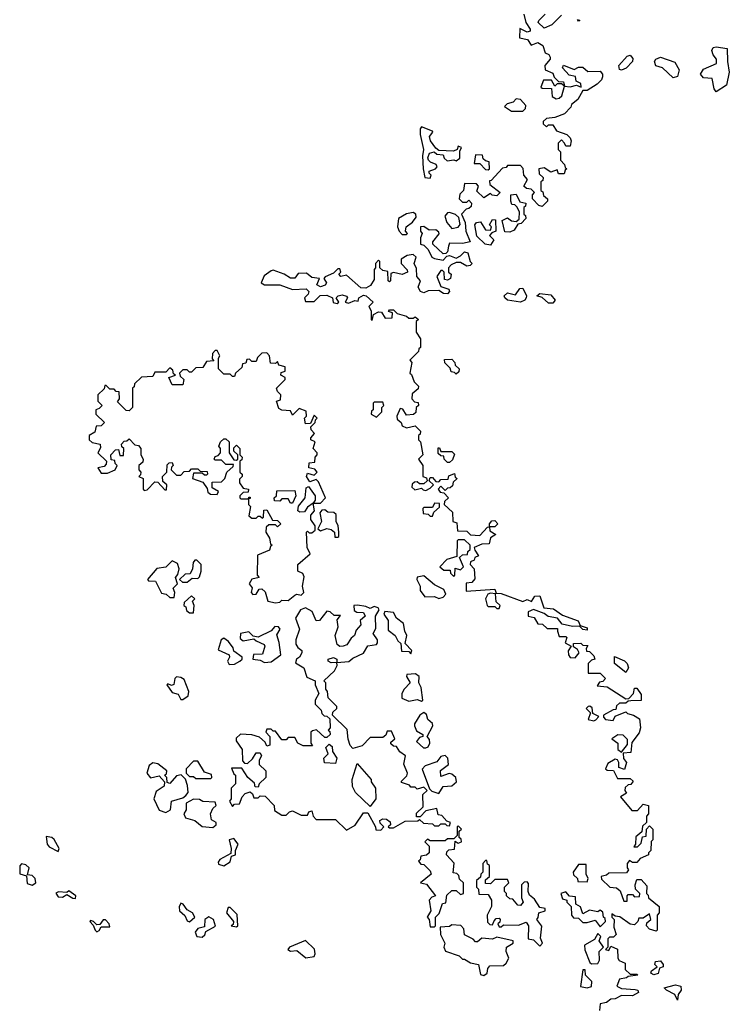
# Model space of a CAD drawing. Extents: x 1985742 to 2252716, y 78271 to 266492.
# Tile 193 of 250: x 2175776 to 2179076, y 167660 to 172239. Entities that reach past the tile are written whole.
import ezdxf

# ---------------------------------------------------------------- set-up
doc = ezdxf.new("R2010")
doc.units = 0

msp = doc.modelspace()

# ---------------------------------------------------------------- linework, layer by layer
at = {"layer": '0CON10XD'}
for points in [[(2178120, 172265), (2178130, 172225), (2178150, 172195), (2178150, 172185), (2178135, 172180), (2178101.7, 172198.3), (2178100, 172155), (2178136.7, 172146.7), (2178155, 172120), (2178185, 172132.5), (2178209.3, 172119.3), (2178220, 172085), (2178236.7, 172076.7), (2178242.5, 172065), (2178242.5, 172055), (2178217.5, 172025), (2178220, 172005), (2178255, 171990), (2178261.7, 171971.7), (2178281.7, 171951.7), (2178305, 171950), (2178310, 171930), (2178335, 171926.7), (2178365, 171934), (2178387.5, 171925), (2178385, 171942.5), (2178363, 171953), (2178360, 171975), (2178330.7, 171980.7), (2178300, 172015), (2178305, 172027.5), (2178355, 172007.5), (2178375, 172017.5), (2178395, 172017.5), (2178417.5, 171997.5), (2178475, 172000), (2178486.7, 171985), (2178486.4, 171973.6), (2178480.7, 171959.3), (2178460.7, 171939.3), (2178415, 171908.8), (2178395, 171910), (2178372, 171868), (2178342.5, 171845), (2178338.3, 171831.7), (2178308.8, 171801.2), (2178265, 171783.3), (2178225, 171780), (2178210, 171765), (2178210, 171755), (2178225, 171740), (2178235, 171750), (2178255, 171750), (2178271.7, 171721.7), (2178320, 171705), (2178335, 171690), (2178340, 171675), (2178335, 171650), (2178315, 171650), (2178310, 171665), (2178295, 171680), (2178280, 171665), (2178280, 171635), (2178290, 171625), (2178290, 171585), (2178310, 171565), (2178311.7, 171551.7), (2178320, 171545), (2178311.7, 171538.3), (2178308.3, 171521.7), (2178281.7, 171521.7), (2178275, 171540), (2178245, 171530), (2178215, 171550), (2178190, 171545), (2178191.7, 171521.7), (2178210, 171505), (2178208.3, 171491.7), (2178200, 171485), (2178200, 171445), (2178208.3, 171438.3), (2178211.7, 171421.7), (2178230, 171405), (2178230, 171395), (2178205, 171370), (2178190, 171375), (2178160, 171405), (2178160, 171425), (2178170, 171435), (2178155, 171450), (2178133, 171453), (2178120, 171465), (2178137.5, 171495), (2178120, 171515), (2178117, 171547), (2178105, 171560), (2178045, 171560), (2178038.3, 171551.7), (2178021.7, 171548.3), (2177968.3, 171491.7), (2177960, 171490), (2177961.7, 171471.7), (2178010, 171435), (2177995, 171420), (2177973, 171423), (2177965, 171430), (2177935, 171410), (2177901.7, 171441.7), (2177910, 171465), (2177900, 171475), (2177845, 171477.5), (2177840, 171445), (2177823, 171427), (2177820, 171405), (2177835, 171390), (2177855, 171390), (2177865, 171400), (2177877.5, 171385), (2177875, 171370), (2177865, 171360), (2177851.7, 171358.3), (2177830, 171335), (2177846.7, 171295), (2177850, 171255), (2177870, 171205), (2177835, 171197.5), (2177775, 171200), (2177770, 171185), (2177765, 171160), (2177758.3, 171151.7), (2177745, 171150), (2177697.5, 171195), (2177697.5, 171205), (2177727, 171243), (2177725, 171250), (2177711.7, 171261.7), (2177680.7, 171260.7), (2177655, 171277.5), (2177640, 171275), (2177640, 171255), (2177647.5, 171245), (2177640, 171225), (2177640, 171195), (2177655, 171190), (2177675, 171170), (2177692.5, 171135), (2177705, 171127.5), (2177745, 171120), (2177761.7, 171138.3), (2177775, 171142.5), (2177805, 171130), (2177825, 171140), (2177845, 171160), (2177860, 171155), (2177870, 171115), (2177880, 171105), (2177870, 171095), (2177855, 171092.5), (2177825, 171110), (2177805, 171110), (2177781.7, 171098.3), (2177770, 171085), (2177770, 171065), (2177782.5, 171055), (2177780, 171035), (2177765, 171027.5), (2177750.7, 171030.7), (2177750, 171065), (2177741.7, 171071.7), (2177735, 171072.5), (2177716.2, 171045), (2177735, 170997.5), (2177771.2, 170985), (2177774.2, 170975), (2177765, 170963.3), (2177746.7, 170965), (2177725, 170978.8), (2177675, 170977.5), (2177655, 170968.6), (2177639.2, 170975), (2177629.2, 170995), (2177640, 171025), (2177623.3, 171045), (2177621.7, 171081.7), (2177610, 171105), (2177620, 171135), (2177605, 171147.5), (2177578.3, 171141.7), (2177550, 171125), (2177550, 171105), (2177577.5, 171075), (2177580, 171065), (2177555, 171053.3), (2177515, 171062.5), (2177501.7, 171058.3), (2177500, 171025), (2177495, 171020), (2177490, 171025), (2177488.3, 171068.3), (2177465, 171072.5), (2177450, 171085), (2177450, 171115), (2177445, 171120), (2177430, 171105), (2177430, 171085), (2177423.6, 171076.4), (2177425, 171030), (2177407.7, 171002.3), (2177385, 170990.8), (2177362.2, 170992.2), (2177295, 171050), (2177270, 171045), (2177260, 171055), (2177270, 171065), (2177265, 171080), (2177255, 171080), (2177235, 171060), (2177197, 171043), (2177190, 171035), (2177202.5, 171015), (2177195.8, 171004.2), (2177175, 170995.8), (2177158, 171005), (2177170, 171035), (2177135, 171040), (2177109.3, 171059.3), (2177071.7, 171058.3)], [(2178295, 172260), (2178250, 172215), (2178215, 172200), (2178187.5, 172225), (2178190, 172235), (2178220, 172265)], [(2178370, 172240), (2178380, 172235), (2178375, 172232.5), (2178370, 172240)], [(2178575, 172003.3), (2178565, 172007.5), (2178562.5, 172025), (2178600.3, 172069.7), (2178615, 172074), (2178627.6, 172057.6), (2178626, 172045), (2178596, 172014), (2178575, 172003.3)], [(2179015, 171903.3), (2179005, 171917.5), (2178996, 171965), (2178955, 171968.9), (2178941.9, 171985), (2178955, 172009.2), (2179016.7, 172035), (2179016.7, 172055), (2179000, 172075), (2178994.2, 172095), (2179001.2, 172108.8), (2179015, 172113.3), (2179066.2, 172105), (2179067.1, 172045), (2179075.5, 171995), (2179062.9, 171935), (2179015, 171903.3)], [(2178815, 171968.6), (2178765, 172014.2), (2178734.2, 172024.2), (2178728, 172045), (2178734.2, 172055.8), (2178755, 172064.2), (2178821.7, 172041.7), (2178842.5, 172005), (2178835, 171974.3), (2178815, 171968.6)], [(2178270.7, 171870.7), (2178285, 171873.8), (2178296.2, 171885), (2178310, 171930), (2178295, 171940), (2178275, 171940), (2178265, 171930), (2178248.3, 171958.3), (2178211.7, 171958.3), (2178200, 171925), (2178205, 171920), (2178248.3, 171918.3), (2178251.7, 171881.7), (2178270.7, 171870.7)], [(2178115, 171813.3), (2178127.5, 171825), (2178129.3, 171839.3), (2178105, 171867.5), (2178085, 171870), (2178070, 171855), (2178043, 171847), (2178030, 171835), (2178063.6, 171813.6), (2178115, 171813.3)], [(2177685, 171502.5), (2177690, 171515), (2177680, 171525), (2177680, 171535), (2177710, 171545), (2177717.5, 171555), (2177712.5, 171565), (2177685.5, 171575.5), (2177677.1, 171585), (2177674.2, 171595.8), (2177682.1, 171617.9), (2177703.8, 171623.8), (2177715, 171613.3), (2177745, 171610), (2177750, 171595), (2177763, 171583), (2177795, 171587.5), (2177805, 171582.5), (2177822.5, 171595), (2177822.5, 171627.5), (2177830, 171645), (2177815, 171650), (2177810, 171635), (2177793, 171627), (2177725, 171630), (2177710.7, 171640.7), (2177686.1, 171676.1), (2177681.2, 171695), (2177697.5, 171715), (2177695, 171720), (2177645, 171740), (2177638.3, 171731.7), (2177637.5, 171705), (2177653.3, 171635), (2177648.8, 171605), (2177652.5, 171545), (2177660, 171505), (2177685, 171502.5)], [(2177955, 171540), (2177960, 171545), (2177958.3, 171578.3), (2177941.7, 171581.7), (2177931.7, 171591.7), (2177928.3, 171608.3), (2177895, 171610), (2177890, 171570), (2177915, 171570), (2177941.7, 171541.7), (2177955, 171540)], [(2178055, 171250), (2178031.7, 171251.7), (2178020, 171305), (2178045, 171317.5), (2178063, 171303), (2178085, 171300), (2178098.3, 171311.7), (2178100, 171345), (2178088.3, 171368.3), (2178078.3, 171378.3), (2178065, 171380), (2178060, 171395), (2178060, 171425), (2178085, 171427.5), (2178101.7, 171391.7), (2178130, 171385), (2178128.3, 171371.7), (2178120, 171365), (2178120, 171335), (2178128.3, 171328.3), (2178130, 171315), (2178108.3, 171291.7), (2178091.7, 171288.3), (2178075, 171260), (2178055, 171250)], [(2177575, 171240), (2177580, 171245), (2177570, 171255), (2177572.5, 171275), (2177603, 171297), (2177619.3, 171320.7), (2177617.5, 171335), (2177605, 171342.5), (2177575, 171336.7), (2177537.5, 171315), (2177532.5, 171275), (2177540, 171255), (2177555, 171240), (2177575, 171240)], [(2177785, 171267.5), (2177815, 171273.3), (2177823.6, 171286.4), (2177818.3, 171318.3), (2177802.5, 171332.5), (2177775, 171342.5), (2177765, 171340), (2177752.5, 171325), (2177762.5, 171295), (2177785, 171267.5)], [(2177965, 171190), (2177940, 171195), (2177901.7, 171231.7), (2177892.5, 171285), (2177900, 171295), (2177918.3, 171298.3), (2177941.7, 171261.7), (2177965, 171260), (2177970, 171275), (2177960, 171285), (2177975, 171310), (2177988.3, 171308.3), (2177990, 171255), (2177971.7, 171248.3), (2177960, 171235), (2177980, 171215), (2177965, 171190)], [(2177071.7, 171058.3), (2177055, 171037.5), (2177035, 171036.7), (2177005.9, 171055.9), (2176955, 171073.8), (2176945, 171071.2), (2176912.5, 171047.5), (2176898.8, 171015), (2176915, 171006), (2176986.4, 171006.4), (2177045, 170983.3), (2177107.7, 170987.7), (2177121.2, 170975), (2177117.5, 170962.5), (2177100, 170945), (2177105, 170927.5), (2177145, 170927.5), (2177173.9, 170956.1), (2177205, 170957.5), (2177230, 170945), (2177233.6, 170923.6), (2177251.7, 170918.3), (2177260, 170925), (2177247.5, 170945), (2177257.5, 170955), (2177275, 170959.2), (2177295, 170952.5), (2177300, 170945), (2177290, 170925), (2177305, 170920), (2177335, 170932.5), (2177350, 170930), (2177353.3, 170945), (2177375, 170958), (2177386.7, 170955), (2177420, 170925), (2177400, 170905), (2177410, 170885), (2177410, 170845), (2177415, 170840), (2177421.7, 170868.3), (2177445, 170880), (2177458.3, 170878.3), (2177475, 170850), (2177508.3, 170851.7), (2177510, 170875), (2177491.7, 170881.7), (2177495, 170890), (2177515, 170890), (2177531.7, 170871.7), (2177575, 170860), (2177585, 170850), (2177605, 170850), (2177615, 170857.5), (2177630, 170845), (2177620, 170835), (2177620, 170785), (2177640, 170755), (2177640, 170715), (2177631.7, 170708.3), (2177630, 170695), (2177590, 170655), (2177600, 170645), (2177590, 170595), (2177598.3, 170588.3), (2177610, 170555), (2177630, 170535), (2177628.3, 170521.7), (2177601.7, 170498.3), (2177600, 170475), (2177611.7, 170461.7), (2177628.3, 170458.3), (2177630, 170445), (2177620, 170435), (2177618.3, 170411.7), (2177607, 170403), (2177575, 170400), (2177558.3, 170428.3), (2177545, 170430), (2177530, 170395), (2177531.7, 170381.7), (2177550, 170365), (2177555, 170350), (2177575, 170340), (2177615, 170350), (2177640, 170325), (2177638.3, 170311.7), (2177630, 170305), (2177630, 170285), (2177640, 170275), (2177650, 170215), (2177630, 170195), (2177650, 170165), (2177650, 170115), (2177668.3, 170108.3), (2177670, 170095), (2177655, 170080), (2177635, 170080), (2177625, 170090), (2177611.7, 170088.3), (2177601.7, 170078.3), (2177600, 170065), (2177613, 170053), (2177645, 170060), (2177651.7, 170051.7), (2177665, 170050), (2177685, 170060), (2177700, 170075), (2177680, 170095), (2177685, 170110), (2177695, 170110), (2177711.7, 170091.7), (2177725, 170090), (2177735, 170100), (2177768.3, 170101.7), (2177771.7, 170118.3), (2177798.3, 170128.3), (2177801.7, 170111.7), (2177810, 170105), (2177791.7, 170088.3), (2177788.3, 170071.7), (2177778.3, 170061.7), (2177765, 170060), (2177755, 170050), (2177735, 170070), (2177722.5, 170055), (2177731.7, 170041.7), (2177748.3, 170038.3), (2177770, 170015), (2177751.7, 169998.3), (2177750, 169985), (2177788.3, 169948.3), (2177790, 169905), (2177808.3, 169898.3), (2177811.7, 169861.7), (2177855, 169860), (2177873, 169843), (2177915, 169840), (2177951.7, 169878.3), (2177960, 169880), (2177960, 169895), (2177971.7, 169908.3), (2177985, 169910), (2178000, 169895), (2177985, 169880), (2177960, 169880), (2177961.7, 169861.7), (2177990, 169845), (2177965, 169830), (2177958.3, 169801.7), (2177925, 169800), (2177890, 169785), (2177891.7, 169771.7), (2177910, 169745), (2177891.7, 169738.3), (2177890, 169725), (2177871.7, 169718.3), (2177870, 169705), (2177890, 169685), (2177891.7, 169638.3), (2177878.3, 169621.7), (2177851.7, 169618.3), (2177851.7, 169581.7), (2177985, 169590), (2177991.7, 169571.7), (2178015, 169570), (2178115, 169533.3), (2178135, 169542.5), (2178156.4, 169533.6), (2178171.7, 169558.3), (2178195, 169560), (2178213.8, 169503.8), (2178258.8, 169498.8), (2178299.3, 169469.3), (2178373.6, 169443.6), (2178381.7, 169421.7), (2178415, 169410), (2178415, 169400), (2178395, 169403.3), (2178378.3, 169418.3), (2178346.4, 169416.4), (2178298.3, 169428.3), (2178276.2, 169456.2), (2178233, 169463), (2178215, 169476.7), (2178165, 169496.2), (2178140, 169485), (2178140, 169465), (2178168.3, 169458.3), (2178185, 169430), (2178207, 169427), (2178228.3, 169408.3), (2178277.5, 169407.5), (2178277.5, 169395), (2178285, 169370), (2178315, 169370), (2178320, 169365), (2178311.7, 169341.7), (2178340, 169325), (2178327, 169303), (2178327.5, 169285), (2178335, 169272.5), (2178358.3, 169271.7), (2178377.5, 169295), (2178369.3, 169309.3), (2178351.7, 169321.7), (2178351.7, 169338.3), (2178385, 169340), (2178395, 169330), (2178418.3, 169328.3), (2178410, 169315), (2178411.7, 169301.7), (2178425, 169300), (2178445, 169280), (2178450, 169265), (2178435, 169260), (2178420, 169245), (2178420, 169200), (2178475, 169200), (2178500, 169175), (2178488.3, 169161.7), (2178471.7, 169158.3), (2178461.7, 169141.7), (2178507, 169137), (2178595, 169080), (2178608.3, 169081.7), (2178630, 169105), (2178635, 169130), (2178645, 169130), (2178665, 169100), (2178665, 169072.5), (2178618.3, 169071.7), (2178605, 169070), (2178595, 169060), (2178565, 169060), (2178551.7, 169048.3), (2178548.3, 169031.7), (2178535, 169030), (2178490, 169005), (2178490, 168995), (2178500, 168985), (2178535, 168980), (2178545, 169000), (2178595, 169020), (2178601.7, 169011.7), (2178630, 169005), (2178658.3, 168988.3), (2178662.5, 168945), (2178657, 168923), (2178623, 168877), (2178618.3, 168831.7), (2178581.7, 168828.3), (2178583, 168803), (2178597.5, 168785), (2178588.3, 168751.7), (2178561.7, 168761.7), (2178562.5, 168785), (2178556.4, 168796.4), (2178545, 168800), (2178510.7, 168779.3), (2178500, 168755), (2178508.3, 168748.3), (2178536.7, 168746.7), (2178555, 168710), (2178615, 168710), (2178628.3, 168698.3), (2178618.3, 168681.7), (2178605, 168680), (2178591.7, 168668.3), (2178590, 168655), (2178598.3, 168641.7), (2178570, 168625), (2178621.7, 168561.7), (2178648.3, 168561.7), (2178675, 168590), (2178700, 168585), (2178700, 168545), (2178690, 168535), (2178690, 168505), (2178671.7, 168488.3), (2178668.3, 168461.7), (2178641.7, 168438.3), (2178640, 168405), (2178631.7, 168391.7), (2178648.3, 168391.7), (2178665, 168410), (2178671.7, 168438.3), (2178688.3, 168441.7), (2178690, 168475), (2178705, 168490), (2178720, 168475), (2178720, 168425), (2178712.5, 168417.5), (2178710, 168375), (2178700, 168365), (2178700, 168355), (2178661.7, 168338.3), (2178645, 168320), (2178625, 168320), (2178611.7, 168328.3), (2178600, 168315), (2178600, 168295), (2178607.5, 168285), (2178598.3, 168271.7), (2178515, 168270), (2178505, 168260), (2178480, 168255), (2178481.7, 168241.7), (2178520, 168205), (2178551.7, 168201.7), (2178568.3, 168188.3), (2178585, 168140), (2178600, 168140), (2178600, 168165), (2178605, 168170), (2178625, 168170), (2178635, 168160), (2178658.3, 168161.7), (2178660, 168175), (2178640, 168195), (2178637.5, 168215), (2178645, 168240), (2178665, 168240), (2178691.7, 168211.7), (2178690, 168175), (2178698.3, 168168.3), (2178700, 168155), (2178750, 168115), (2178750, 168085), (2178740, 168075), (2178740, 168005), (2178735, 168000), (2178705, 168010), (2178690, 168025), (2178691.7, 168038.3), (2178710, 168055), (2178705, 168080), (2178675, 168060), (2178655, 168060), (2178650, 168045), (2178635, 168030), (2178615, 168032.5), (2178567, 168067), (2178545, 168070), (2178530, 168080), (2178530, 168065), (2178540, 168055), (2178538.3, 168018.3), (2178550, 167985), (2178537, 167973), (2178518.3, 167971.7), (2178510, 167965), (2178510, 167925), (2178500, 167915), (2178515, 167910), (2178525, 167930), (2178556.4, 167916.4), (2178557.5, 167875), (2178563.3, 167863.3), (2178590.7, 167850.7), (2178591.2, 167821.2), (2178615, 167800), (2178645, 167800), (2178650, 167795), (2178605, 167790), (2178597, 167783), (2178565, 167777.5), (2178552.5, 167745), (2178574.2, 167734.2), (2178638.6, 167728.6), (2178650, 167725), (2178653.3, 167715), (2178625, 167699.4), (2178575, 167700.5), (2178545, 167685.7), (2178525, 167684), (2178505, 167668.8), (2178475, 167662.5), (2178471.7, 167631.7)], [(2178105, 170924.5), (2178045, 170934.4), (2178031.2, 170945), (2178028.8, 170955), (2178045, 170968.8), (2178080.8, 170959.2), (2178101.7, 170988.3), (2178115, 170990), (2178132.5, 170955), (2178131.4, 170945), (2178125, 170934.4), (2178105, 170924.5)], [(2178255, 170920.5), (2178235, 170920.9), (2178206.1, 170946.1), (2178180, 170955), (2178195, 170966.2), (2178245, 170960), (2178265.5, 170935), (2178255, 170920.5)], [(2176965, 169526.7), (2176985, 169530), (2176995, 169540), (2177025, 169537.5), (2177055, 169562.5), (2177065, 169567.5), (2177085, 169562.5), (2177097.5, 169575), (2177091.2, 169605), (2177098.3, 169648.3), (2177093, 169663), (2177070, 169675), (2177070, 169705), (2177127.5, 169755), (2177112.5, 169785), (2177110, 169855), (2177115, 169860), (2177122.5, 169852.5), (2177135, 169852.5), (2177150, 169865), (2177150, 169885), (2177130, 169915), (2177130, 169935), (2177147.5, 169955), (2177140, 169990), (2177115, 169972.5), (2177100, 169950), (2177078.3, 169948.3), (2177070, 169955), (2177073, 169977), (2177103.3, 170015), (2177108.3, 170061.7), (2177118.3, 170068.3), (2177150, 170025), (2177150, 170005), (2177140, 169990), (2177175, 169990), (2177197.5, 170015), (2177165, 170090), (2177155, 170100), (2177125, 170090), (2177110, 170115), (2177115, 170130), (2177145, 170120), (2177160, 170135), (2177148.3, 170148.3), (2177120, 170155), (2177121.7, 170178.3), (2177148.3, 170181.7), (2177150, 170205), (2177160, 170215), (2177160, 170225), (2177140, 170245), (2177150, 170275), (2177130, 170285), (2177130, 170295), (2177147.5, 170315), (2177131.7, 170331.7), (2177130, 170345), (2177150, 170365), (2177151.7, 170378.3), (2177160, 170385), (2177145, 170400), (2177128.3, 170361.7), (2177105, 170360), (2177100, 170385), (2177110, 170395), (2177108.3, 170418.3), (2177075, 170430), (2177045, 170400), (2177035, 170420), (2176995, 170422.5), (2176980.7, 170430.7), (2176970, 170465), (2176988.3, 170471.7), (2176990, 170495), (2176975, 170510), (2176970, 170525), (2177010, 170565), (2177010, 170575), (2176990, 170585), (2176991.7, 170598.3), (2177010, 170605), (2177010, 170625), (2176981.7, 170631.7), (2176975, 170650), (2176965, 170640), (2176941.7, 170641.7), (2176937.5, 170675), (2176925, 170690), (2176901.7, 170688.3), (2176881.7, 170668.3), (2176875, 170650), (2176855, 170650), (2176845, 170660), (2176831.7, 170658.3), (2176828.3, 170641.7), (2176811.7, 170638.3), (2176808.3, 170621.7), (2176780, 170595), (2176775, 170580), (2176765, 170580), (2176755, 170590), (2176725, 170590), (2176700, 170615), (2176700, 170665), (2176707.5, 170675), (2176695, 170700), (2176685, 170700), (2176673, 170687), (2176671.7, 170661.7), (2176678.3, 170651.7), (2176645, 170650), (2176628.3, 170621.7), (2176595, 170620), (2176575, 170600), (2176565, 170600), (2176555, 170610), (2176535, 170610), (2176520, 170595), (2176521.7, 170581.7), (2176540, 170565), (2176535, 170540), (2176485, 170540), (2176470, 170575), (2176500, 170585), (2176491.7, 170591.7), (2176488.3, 170608.3), (2176475, 170620), (2176455, 170600), (2176405, 170600), (2176395, 170580), (2176343, 170577), (2176310, 170545), (2176308.3, 170531.7), (2176300, 170525), (2176300, 170435), (2176285, 170420), (2176271.7, 170421.7), (2176231.7, 170461.7), (2176240, 170475), (2176238.3, 170508.3), (2176225, 170510), (2176215, 170520), (2176195, 170520), (2176178.3, 170538.3), (2176171.7, 170538.3), (2176168.3, 170521.7), (2176140, 170495), (2176140, 170465), (2176160, 170445), (2176145, 170430), (2176130, 170425), (2176130, 170405), (2176170, 170365), (2176155, 170350), (2176131.7, 170348.3), (2176125, 170320), (2176100, 170305), (2176100, 170285), (2176113, 170273), (2176150, 170265), (2176151.7, 170248.3), (2176140, 170225), (2176180, 170185), (2176178.3, 170171.7), (2176168.3, 170161.7), (2176140, 170155), (2176155, 170130), (2176185, 170130), (2176220, 170145), (2176230, 170165), (2176220, 170175), (2176218.3, 170188.3), (2176201.7, 170191.7), (2176200, 170215), (2176221.7, 170238.3), (2176235, 170240), (2176241.7, 170211.7), (2176258.3, 170211.7), (2176260, 170245), (2176251.7, 170251.7), (2176250, 170265), (2176261.7, 170278.3), (2176275, 170280), (2176285, 170290), (2176311.7, 170261.7), (2176328.3, 170258.3), (2176340, 170245), (2176340, 170215), (2176350, 170195), (2176348.3, 170181.7), (2176330, 170165), (2176330, 170145), (2176340, 170135), (2176338.3, 170121.7), (2176330, 170115), (2176350, 170105), (2176350, 170055), (2176355, 170050), (2176368.3, 170051.7), (2176405, 170090), (2176418.3, 170088.3), (2176451.7, 170051.7), (2176458.3, 170051.7), (2176460, 170075), (2176441.7, 170091.7), (2176440, 170115), (2176460, 170135), (2176461.7, 170168.3), (2176471.7, 170178.3), (2176485, 170180), (2176490, 170165), (2176481.7, 170158.3), (2176480, 170145), (2176505, 170120), (2176525, 170120), (2176541.7, 170138.3), (2176565, 170140), (2176575, 170150), (2176605, 170150), (2176615, 170140), (2176648.3, 170138.3), (2176650, 170125), (2176645, 170120), (2176635, 170120), (2176625, 170130), (2176585, 170130), (2176580, 170105), (2176628.3, 170088.3), (2176648.3, 170058.3), (2176651.7, 170041.7), (2176663, 170033), (2176695, 170030), (2176700, 170045), (2176671.7, 170061.7), (2176671.7, 170088.3), (2176715, 170090), (2176730, 170105), (2176740, 170135), (2176768.3, 170161.7), (2176770, 170170), (2176735, 170170), (2176715, 170190), (2176685, 170190), (2176680, 170195), (2176685, 170207.5), (2176698.3, 170211.7), (2176710, 170225), (2176710, 170245), (2176702.5, 170255), (2176710, 170275), (2176725, 170290), (2176735, 170290), (2176750, 170275), (2176750, 170225), (2176771.7, 170191.7), (2176785, 170190), (2176790, 170195), (2176790, 170215), (2176771.7, 170231.7), (2176771.7, 170248.3), (2176785, 170260), (2176800, 170245), (2176800, 170215), (2176810, 170205), (2176808.3, 170191.7), (2176800, 170185), (2176800, 170135), (2176810, 170125), (2176810, 170115), (2176798.3, 170101.7), (2176797.5, 170085), (2176815, 170060), (2176840, 170055), (2176838.3, 170041.7), (2176815, 170040), (2176800, 170025), (2176800, 170015), (2176805, 170010), (2176840, 170010), (2176841.7, 170018.3), (2176848.3, 170018.3), (2176848.3, 170011.7), (2176840, 170010), (2176840, 169985), (2176850, 169975), (2176841.7, 169931.7), (2176855, 169920), (2176875, 169920), (2176885, 169930), (2176895, 169930), (2176905, 169920), (2176910, 169925), (2176911.7, 169958.3), (2176925, 169960), (2176951.7, 169911.7), (2176975, 169910), (2176990, 169895), (2176975, 169880), (2176965, 169890), (2176935, 169890), (2176921.7, 169878.3), (2176920, 169855), (2176937, 169827), (2176941.7, 169801.7), (2176950, 169795), (2176941.7, 169788.3), (2176938.3, 169771.7), (2176881.7, 169748.3), (2176880, 169655), (2176890, 169645), (2176855, 169637.5), (2176842.5, 169615), (2176857, 169597), (2176852.5, 169575), (2176860, 169565), (2176875, 169567.5), (2176890, 169590), (2176901.7, 169591.7), (2176918.3, 169578.3), (2176930, 169535), (2176965, 169526.7)], [(2177805, 170590), (2177798.3, 170598.3), (2177781.7, 170601.7), (2177778.3, 170618.3), (2177753, 170643), (2177751.7, 170658.3), (2177785, 170660), (2177800, 170645), (2177801.7, 170631.7), (2177820, 170615), (2177818.3, 170601.7), (2177805, 170590)], [(2177435, 170390), (2177460, 170415), (2177460, 170435), (2177470, 170445), (2177465, 170460), (2177425, 170460), (2177420, 170455), (2177420, 170425), (2177411.7, 170418.3), (2177410, 170405), (2177435, 170390)], [(2177775, 170180), (2177765, 170180), (2177750, 170195), (2177748.3, 170208.3), (2177735, 170210), (2177721.7, 170221.7), (2177721.7, 170248.3), (2177728.3, 170248.3), (2177735, 170230), (2177785, 170230), (2177798.3, 170218.3), (2177788.3, 170191.7), (2177775, 170180)], [(2177045, 169990), (2177035, 169990), (2177025, 170010), (2176995, 170010), (2176985, 170000), (2176961.7, 170001.7), (2176960, 170015), (2176970, 170025), (2176971.7, 170048.3), (2177055, 170050), (2177060, 170025), (2177045, 169990)], [(2177695, 169930), (2177701.7, 169948.3), (2177728.3, 169971.7), (2177728.3, 169988.3), (2177705, 169990), (2177695, 169970), (2177655, 169970), (2177650, 169965), (2177651.7, 169941.7), (2177675, 169940), (2177685, 169930), (2177695, 169930)], [(2177241.7, 169831.7), (2177255, 169832.5), (2177260, 169835), (2177260, 169855), (2177257.5, 169885), (2177247.5, 169905), (2177247, 169937), (2177237, 169947), (2177208.3, 169948.3), (2177195, 169960), (2177181.7, 169958.3), (2177172.5, 169945), (2177180, 169905), (2177161.7, 169871.7), (2177175, 169862.5), (2177205, 169872.5), (2177225, 169867.5), (2177240, 169855), (2177241.7, 169831.7)], [(2177795, 169650), (2177800, 169655), (2177801.7, 169688.3), (2177825, 169680), (2177840, 169695), (2177821.7, 169738.3), (2177835, 169750), (2177858.3, 169751.7), (2177860, 169765), (2177870, 169775), (2177870, 169795), (2177845, 169820), (2177815, 169820), (2177810, 169815), (2177808.3, 169741.7), (2177761.7, 169728.3), (2177730, 169695), (2177748.3, 169678.3), (2177778.3, 169678.3), (2177780, 169665), (2177795, 169650)], [(2176495, 169552.5), (2176497.5, 169575), (2176490, 169595), (2176510, 169615), (2176500, 169645), (2176511.7, 169658.3), (2176517.5, 169685), (2176509.3, 169709.3), (2176485, 169722.5), (2176455, 169692.5), (2176413.9, 169686.1), (2176370, 169635), (2176375, 169630), (2176408.3, 169628.3), (2176435, 169572.5), (2176457, 169567), (2176475, 169552.5), (2176495, 169552.5)], [(2176555, 169622.5), (2176578.3, 169641.7), (2176605, 169640), (2176611.7, 169648.3), (2176620, 169675), (2176620, 169705), (2176600, 169725), (2176590, 169725), (2176582.5, 169715), (2176580, 169685), (2176568.3, 169661.7), (2176545, 169660), (2176520, 169635), (2176533, 169623), (2176555, 169622.5)], [(2177725, 169547.5), (2177745, 169553.3), (2177757, 169567), (2177748.3, 169588.3), (2177705, 169610), (2177655, 169652.5), (2177623.6, 169646.4), (2177622.5, 169635), (2177637.5, 169605), (2177637.5, 169585), (2177660, 169555), (2177705, 169556.7), (2177725, 169547.5)], [(2176585, 169480), (2176587.5, 169515), (2176580, 169535), (2176590, 169545), (2176575, 169560), (2176541.7, 169528.3), (2176540, 169515), (2176548.3, 169508.3), (2176551.7, 169491.7), (2176565, 169480), (2176585, 169480)], [(2178005, 169500), (2178010, 169515), (2177991.7, 169531.7), (2177988.3, 169568.3), (2177965, 169572.5), (2177953.3, 169566.7), (2177942.5, 169545), (2177950, 169515), (2177955, 169510), (2177985, 169510), (2177995, 169500), (2178005, 169500)], [(2177455, 168470), (2177470, 168485), (2177451.7, 168501.7), (2177450, 168515), (2177465, 168522.5), (2177481.7, 168521.7), (2177498.3, 168508.3), (2177500, 168495), (2177490, 168485), (2177495, 168480), (2177515, 168480), (2177568.3, 168511.7), (2177627.5, 168512.5), (2177635, 168520), (2177653, 168503), (2177695, 168500), (2177705, 168490), (2177725, 168490), (2177735, 168500), (2177755, 168500), (2177761.7, 168491.7), (2177775, 168490), (2177780, 168505), (2177761.7, 168511.7), (2177738.3, 168538.3), (2177721.7, 168541.7), (2177715, 168570), (2177665, 168560), (2177638.3, 168531.7), (2177621.7, 168531.7), (2177621.7, 168548.3), (2177651.7, 168578.3), (2177650, 168635), (2177670, 168655), (2177655, 168670), (2177625, 168660), (2177615, 168670), (2177595, 168670), (2177588.3, 168678.3), (2177551.7, 168691.7), (2177551.7, 168698.3), (2177577, 168723), (2177580, 168735), (2177563, 168777), (2177570, 168815), (2177543.6, 168833.6), (2177528.3, 168858.3), (2177515, 168860), (2177501.7, 168871.7), (2177501.7, 168878.3), (2177520, 168895), (2177505, 168930), (2177485, 168930), (2177478.3, 168911.7), (2177465, 168900), (2177405, 168900), (2177368.3, 168861.7), (2177325, 168850), (2177313, 168863), (2177303, 168893), (2177298.3, 168938.3), (2177230, 169005), (2177231.7, 169018.3), (2177250, 169035), (2177250, 169045), (2177210, 169085), (2177207.5, 169115), (2177200, 169125), (2177200, 169155), (2177190, 169165), (2177239.3, 169210.7), (2177252.5, 169235), (2177250, 169250), (2177225, 169247.5), (2177210, 169255), (2177210, 169265), (2177235, 169272.5), (2177250, 169265), (2177250, 169250), (2177306.4, 169253.6), (2177325, 169270), (2177375, 169292.5), (2177395, 169327.5), (2177435, 169333.3), (2177439.3, 169340.7), (2177440, 169355), (2177420, 169385), (2177431.7, 169408.3), (2177430, 169465), (2177447.5, 169495), (2177443.6, 169503.6), (2177425, 169510), (2177405, 169500), (2177385, 169510), (2177346.4, 169516.4), (2177330, 169515), (2177331.7, 169491.7), (2177343.6, 169483.6), (2177375, 169482.5), (2177382.5, 169465), (2177360, 169445), (2177362.5, 169425), (2177340, 169400), (2177333.3, 169375), (2177317.1, 169362.9), (2177297.7, 169332.3), (2177280, 169325), (2177265, 169324), (2177252.7, 169332.7), (2177243.3, 169375), (2177257.5, 169415), (2177252.5, 169447.5), (2177268.3, 169468.3), (2177238.3, 169468.3), (2177220, 169485), (2177205, 169487.5), (2177170, 169445), (2177155, 169442.5), (2177136.4, 169486.4), (2177105, 169503.8), (2177082.5, 169495), (2177058.8, 169455), (2177076.7, 169405), (2177060, 169355), (2177060, 169335), (2177068.8, 169318.8), (2177087.5, 169305), (2177087.5, 169295), (2177077.5, 169275), (2177062.5, 169265), (2177058.3, 169248.3), (2177097.5, 169225), (2177111.7, 169181.7), (2177150, 169165), (2177150, 169145), (2177167.5, 169105), (2177150, 169075), (2177150, 169055), (2177178.3, 169028.3), (2177181.7, 169011.7), (2177191.7, 169001.7), (2177205, 169000), (2177218.3, 168988.3), (2177220, 168945), (2177210, 168935), (2177218.3, 168928.3), (2177220, 168915), (2177205, 168900), (2177195, 168900), (2177157, 168937), (2177138.3, 168931.7), (2177130, 168925), (2177130, 168875), (2177138.3, 168861.7), (2177095, 168862.5), (2177070, 168875), (2177055, 168900), (2177025, 168900), (2177015, 168890), (2176995, 168890), (2176965, 168930), (2176955, 168930), (2176945, 168940), (2176925, 168940), (2176920, 168925), (2176940, 168905), (2176940, 168865), (2176925, 168860), (2176918.3, 168878.3), (2176891.7, 168901.7), (2176855, 168912.5), (2176803, 168917), (2176783, 168897), (2176782.5, 168885), (2176810, 168845), (2176811.7, 168791.7), (2176821.7, 168781.7), (2176835, 168780), (2176858.3, 168801.7), (2176875, 168830), (2176895, 168830), (2176900, 168815), (2176890, 168795), (2176890, 168775), (2176920, 168745), (2176920, 168715), (2176890, 168685), (2176885, 168670), (2176871.7, 168671.7), (2176868.3, 168688.3), (2176837.5, 168715), (2176808.3, 168758.3), (2176761.7, 168758.3), (2176771.7, 168731.7), (2176780, 168725), (2176780, 168685), (2176760, 168665), (2176760, 168615), (2176752.5, 168605), (2176765, 168580), (2176775, 168590), (2176798.3, 168591.7), (2176810, 168625), (2176825, 168640), (2176847.5, 168647.5), (2176858.3, 168638.3), (2176865, 168620), (2176885, 168620), (2176895, 168630), (2176918.3, 168628.3), (2176960, 168585), (2176961.7, 168561.7), (2176995, 168540), (2177015, 168540), (2177030, 168555), (2177045, 168560), (2177085, 168540), (2177115, 168540), (2177120, 168555), (2177135, 168560), (2177140, 168535), (2177155, 168520), (2177245, 168520), (2177295, 168470), (2177336.4, 168493.6), (2177375, 168550), (2177395, 168550), (2177430, 168485), (2177431.7, 168471.7), (2177455, 168470)], [(2177595, 169290), (2177600, 169305), (2177568.3, 169338.3), (2177576.7, 169375), (2177566.7, 169395), (2177561.2, 169431.2), (2177527.5, 169455), (2177515, 169482.5), (2177473.3, 169486.7), (2177470, 169475), (2177490, 169445), (2177490, 169400), (2177522.5, 169375), (2177535, 169350), (2177548.3, 169338.3), (2177551.7, 169301.7), (2177585, 169300), (2177595, 169290)], [(2176915, 169250), (2176945, 169253.3), (2176990, 169285), (2176983, 169343), (2176971.7, 169378.3), (2176987.5, 169405), (2176980, 169415), (2176963, 169417), (2176945, 169397.5), (2176885, 169367.5), (2176861.7, 169371.7), (2176841.7, 169391.7), (2176802.5, 169385), (2176801.2, 169361.2), (2176815, 169350), (2176865, 169360), (2176875, 169350), (2176913.6, 169333.6), (2176916.7, 169325), (2176905, 169287.5), (2176863, 169287), (2176860, 169265), (2176895, 169260), (2176915, 169250)], [(2176750.7, 169240.7), (2176775, 169242.5), (2176800, 169255), (2176810, 169265), (2176810, 169275), (2176771.7, 169301.7), (2176768.3, 169318.3), (2176746.4, 169346.4), (2176725, 169362.5), (2176712.5, 169355), (2176698.3, 169308.3), (2176750, 169285), (2176752.5, 169275), (2176742.5, 169255), (2176750.7, 169240.7)], [(2178595, 169202.5), (2178542.5, 169245), (2178542.5, 169277.5), (2178587.5, 169257.5), (2178600, 169245), (2178606.7, 169225), (2178595, 169202.5)], [(2177645, 169070), (2177650, 169075), (2177643.3, 169133.3), (2177632.5, 169155), (2177633.3, 169185), (2177616.2, 169196.2), (2177576.7, 169193.3), (2177574.1, 169184.1), (2177592.5, 169155), (2177563.3, 169125), (2177553.3, 169105), (2177553, 169083), (2177585, 169070), (2177625, 169077.5), (2177645, 169070)], [(2176535, 169077.5), (2176560, 169095), (2176562.5, 169115), (2176540.4, 169170.5), (2176525, 169180), (2176505, 169182.5), (2176497.5, 169175), (2176493, 169147), (2176482.5, 169142.5), (2176465, 169150), (2176460, 169145), (2176485, 169110), (2176512.5, 169102.5), (2176525, 169077.5), (2176535, 169077.5)], [(2177653, 168853), (2177665, 168853.3), (2177675, 168857.5), (2177683.3, 168875), (2177681.7, 168891.7), (2177670, 168905), (2177697.5, 168955), (2177696.1, 168966.1), (2177673.3, 168985), (2177667, 169007), (2177655, 169017.5), (2177636.7, 169005), (2177612.5, 168965), (2177612.5, 168955), (2177621.7, 168931.7), (2177650, 168915), (2177650, 168905), (2177635, 168900), (2177621.7, 168881.7), (2177653, 168853)], [(2178445, 168977.5), (2178455, 168982.5), (2178468.3, 168998.3), (2178441.7, 169011.7), (2178438.3, 169038.3), (2178427, 169047), (2178420, 169045), (2178410, 169035), (2178430, 169015), (2178420, 168985), (2178445, 168977.5)], [(2178575, 168832.5), (2178601.7, 168868.3), (2178601.7, 168891.7), (2178581.7, 168911.7), (2178557, 168913), (2178530, 168895), (2178557.5, 168875), (2178557.5, 168845), (2178575, 168832.5)], [(2177245, 168780), (2177193, 168783), (2177190, 168805), (2177210, 168825), (2177200, 168855), (2177215, 168870), (2177228.3, 168858.3), (2177230, 168835), (2177250, 168805), (2177245, 168780)], [(2176455, 168552.5), (2176477.5, 168565), (2176482.5, 168605), (2176535, 168620), (2176549.3, 168630.7), (2176560, 168645), (2176557, 168677), (2176547.5, 168707.5), (2176527.5, 168727.5), (2176505, 168722.5), (2176475, 168687.5), (2176461.7, 168691.7), (2176460, 168715), (2176450, 168725), (2176458.3, 168731.7), (2176460, 168745), (2176418.3, 168778.3), (2176395, 168783.3), (2176378.8, 168771.2), (2176366.7, 168735), (2176385, 168713.3), (2176425, 168722.5), (2176450, 168695), (2176447.5, 168675), (2176410.8, 168649.2), (2176400, 168615), (2176425, 168562.5), (2176455, 168552.5)], [(2176665, 168710), (2176670, 168715), (2176668.3, 168728.3), (2176635, 168740), (2176605, 168790), (2176585, 168790), (2176550, 168755), (2176550, 168735), (2176565, 168720), (2176585, 168720), (2176595, 168710), (2176665, 168710)], [(2177405, 168580), (2177337.5, 168645), (2177323, 168673), (2177322.5, 168705), (2177345, 168780), (2177410, 168705), (2177410, 168695), (2177430, 168665), (2177432.5, 168615), (2177405, 168580)], [(2177725, 168640), (2177745, 168672.5), (2177785, 168676.7), (2177806.7, 168695), (2177803.3, 168715), (2177785, 168730), (2177773, 168733), (2177735, 168720), (2177733, 168747), (2177770, 168775), (2177767.5, 168805), (2177755, 168817.5), (2177735, 168812.5), (2177715, 168787.5), (2177661.7, 168768.3), (2177647, 168753), (2177681.7, 168661.7), (2177691.7, 168651.7), (2177725, 168640)], [(2176675, 168482.5), (2176690, 168495), (2176690, 168505), (2176667.5, 168517.5), (2176664, 168545), (2176675, 168570), (2176690, 168585), (2176685, 168600), (2176627, 168603), (2176611.7, 168611.7), (2176585, 168613.3), (2176550, 168595), (2176550, 168565), (2176540, 168545), (2176546.7, 168526.7), (2176590, 168515), (2176625, 168487.5), (2176675, 168482.5)], [(2177705, 168020), (2177710, 168025), (2177710, 168065), (2177727, 168083), (2177741.7, 168128.3), (2177758.3, 168131.7), (2177761.7, 168168.3), (2177785, 168190), (2177805, 168190), (2177825, 168170), (2177840, 168175), (2177840, 168225), (2177821.7, 168241.7), (2177818.3, 168258.3), (2177808.3, 168268.3), (2177791.7, 168271.7), (2177797, 168317), (2177760, 168355), (2177761.7, 168368.3), (2177771.7, 168378.3), (2177798.3, 168381.7), (2177801.7, 168418.3), (2177815, 168410), (2177830, 168415), (2177828.3, 168428.3), (2177820, 168435), (2177820, 168465), (2177830, 168475), (2177815, 168490), (2177810, 168485), (2177810, 168445), (2177795, 168430), (2177765, 168430), (2177755, 168420), (2177685, 168420), (2177671.7, 168428.3), (2177660, 168415), (2177680, 168395), (2177680, 168365), (2177667, 168353), (2177641.7, 168348.3), (2177638.3, 168331.7), (2177630, 168325), (2177641.7, 168311.7), (2177655, 168310), (2177685, 168280), (2177690, 168265), (2177640, 168225), (2177668.3, 168218.3), (2177710, 168165), (2177691.7, 168158.3), (2177680, 168145), (2177687.5, 168095), (2177670, 168065), (2177680, 168055), (2177685, 168020), (2177705, 168020)], [(2175955, 168370), (2175960, 168385), (2175935.8, 168425.8), (2175925, 168436.2), (2175900, 168440), (2175903.8, 168405), (2175912.9, 168392.9), (2175955, 168370)], [(2176725, 168303.8), (2176755, 168322.5), (2176761.7, 168348.3), (2176780, 168355), (2176780, 168375), (2176792.5, 168405), (2176771.7, 168431.7), (2176750, 168425), (2176760, 168385), (2176758.3, 168361.7), (2176707, 168333), (2176698.3, 168321.7), (2176701.2, 168311.2), (2176725, 168303.8)], [(2178195, 167930), (2178207.5, 167945), (2178197, 167967), (2178203.3, 168023.3), (2178180, 168055), (2178187, 168063), (2178190, 168085), (2178220, 168095), (2178220, 168105), (2178195, 168110), (2178169.6, 168149.5), (2178147, 168167), (2178140, 168185), (2178141.7, 168221.7), (2178135, 168230), (2178121.7, 168228.3), (2178110, 168215), (2178110, 168155), (2178117.5, 168135), (2178105, 168120), (2178091.7, 168121.7), (2178068.3, 168148.3), (2178055, 168150), (2178040, 168165), (2178040, 168175), (2178030, 168185), (2178030, 168205), (2178050, 168225), (2178045, 168240), (2177985, 168240), (2177965, 168220), (2177941.7, 168221.7), (2177941.7, 168238.3), (2177960, 168255), (2177960, 168305), (2177951.7, 168311.7), (2177948.3, 168328.3), (2177941.7, 168328.3), (2177930, 168315), (2177930, 168275), (2177920, 168265), (2177918.3, 168251.7), (2177900, 168235), (2177900, 168205), (2177910, 168195), (2177911.7, 168171.7), (2177955, 168170), (2177970, 168145), (2177970, 168115), (2177950, 168075), (2177951.7, 168041.7), (2177961.7, 168031.7), (2177975, 168030), (2177981.7, 168048.3), (2177991.7, 168058.3), (2178005, 168060), (2178010, 168055), (2178008.3, 168041.7), (2178000, 168035), (2178005, 168020), (2178015, 168020), (2178025, 168030), (2178095, 168027.5), (2178131.7, 168041.7), (2178142.5, 168025), (2178140, 167965), (2178165, 167960), (2178195, 167930)], [(2175835, 168214), (2175851.2, 168225), (2175848, 168245), (2175835, 168258.8), (2175812.5, 168262.5), (2175820, 168295), (2175805, 168308.8), (2175785, 168313.3), (2175776.2, 168303.8), (2175777.5, 168267.5), (2175807.5, 168257.5), (2175811.2, 168221.2), (2175835, 168214)], [(2178415, 168230), (2178420, 168245), (2178410, 168265), (2178410, 168310), (2178375, 168310), (2178350, 168275), (2178351.7, 168261.7), (2178370, 168245), (2178371.7, 168231.7), (2178415, 168230)], [(2176035, 168152.5), (2176037.5, 168165), (2176005, 168187.5), (2175995, 168180), (2175957, 168183), (2175943.6, 168176.4), (2175955, 168160), (2175975, 168157.5), (2175995, 168170), (2176023, 168153), (2176035, 168152.5)], [(2178475, 168020), (2178500, 168045), (2178498.3, 168058.3), (2178490, 168065), (2178488.3, 168088.3), (2178475, 168097.5), (2178465, 168090), (2178425, 168097.5), (2178395, 168080), (2178383, 168113), (2178362.5, 168125), (2178360, 168160), (2178333.3, 168163.3), (2178315, 168183.3), (2178292.5, 168175), (2178300.7, 168150.7), (2178320, 168145), (2178320, 168135), (2178340, 168115), (2178342.5, 168075), (2178351.7, 168061.7), (2178375, 168060), (2178395, 168040), (2178415, 168040), (2178451.7, 168051.7), (2178475, 168020)], [(2176565, 168043.3), (2176590, 168065), (2176580, 168085), (2176555, 168100), (2176536.4, 168126.4), (2176525, 168130), (2176517, 168113), (2176520, 168095), (2176543.6, 168073.6), (2176555, 168047.5), (2176565, 168043.3)], [(2176785, 168020), (2176790, 168025), (2176787, 168077), (2176755, 168110), (2176745, 168110), (2176737.5, 168085), (2176770, 168045), (2176768.3, 168031.7), (2176760, 168025), (2176785, 168020)], [(2176135, 167997.5), (2176145, 168002.5), (2176155, 168020), (2176195, 168020), (2176192.5, 168035), (2176175, 168052.5), (2176165, 168052.5), (2176148.3, 168031.7), (2176135, 168030), (2176120, 168045), (2176105, 168050), (2176102.5, 168045), (2176118.3, 168028.3), (2176127.5, 168005), (2176135, 167997.5)], [(2176625, 167972.5), (2176637, 167983), (2176641.7, 167998.3), (2176687, 168023), (2176677.5, 168055), (2176655, 168067.5), (2176637.5, 168055), (2176635, 168020), (2176605, 168012.5), (2176592.5, 167995), (2176600, 167975), (2176625, 167972.5)], [(2177935, 167793.8), (2177950, 167805), (2177953.3, 167826.7), (2177961.7, 167838.3), (2178025, 167840), (2178038.3, 167851.7), (2178050, 167875), (2178037.5, 167905), (2178040, 167925), (2178070, 167945), (2178070, 167955), (2177995, 167972.5), (2177975, 167963.3), (2177925, 167967.5), (2177905, 167950), (2177895, 167950), (2177885, 167962.5), (2177843.6, 167983.6), (2177841.7, 168011.7), (2177827, 168027), (2177785, 168030), (2177775, 168022.5), (2177731.7, 168018.3), (2177732.5, 167985), (2177752.5, 167945), (2177747.5, 167925), (2177756.7, 167906.7), (2177820, 167885), (2177835, 167870), (2177845, 167870), (2177873, 167853), (2177910, 167845), (2177919.3, 167799.3), (2177935, 167793.8)], [(2177106.7, 167876.7), (2177145, 167882.5), (2177150, 167895), (2177146.2, 167916.2), (2177105, 167956.7), (2177030, 167925), (2177022.5, 167915), (2177035, 167907.5), (2177065, 167910), (2177106.7, 167876.7)], [(2178435, 167847.5), (2178465, 167850), (2178472.5, 167865), (2178470, 167905), (2178490, 167925), (2178470, 167955), (2178477.5, 167975), (2178465, 167990), (2178448.3, 167961.7), (2178402.5, 167935), (2178403.6, 167913.6), (2178427.5, 167855), (2178435, 167847.5)], [(2178725, 167797.5), (2178710, 167805), (2178713.6, 167816.4), (2178740, 167835), (2178730, 167845), (2178731.7, 167858.3), (2178755, 167862.5), (2178767.5, 167845), (2178767.5, 167835), (2178751.7, 167828.3), (2178745, 167802.5), (2178725, 167797.5)], [(2178415, 167736.7), (2178435, 167742.5), (2178435.9, 167765.9), (2178407.5, 167795), (2178405, 167820), (2178395, 167820), (2178383, 167743), (2178415, 167736.7)], [(2178835, 167680), (2178822.5, 167705), (2178783.8, 167725), (2178773.3, 167736.7), (2178825, 167750), (2178850, 167745), (2178851.2, 167725), (2178837.5, 167705), (2178835, 167680)]]:
    msp.add_lwpolyline(points, dxfattribs=at)

doc.saveas('drawing.dxf')
